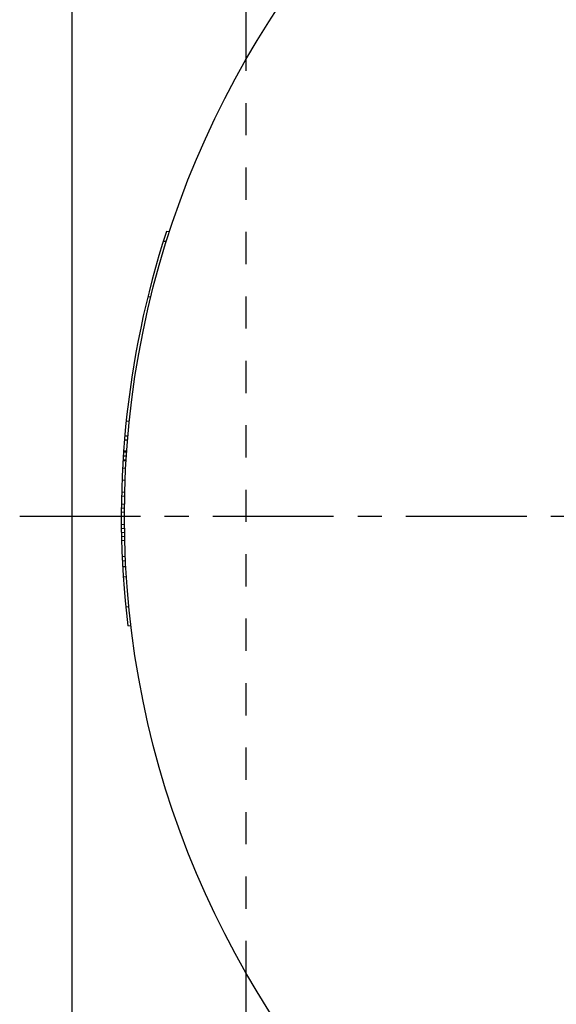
# Model space of a CAD drawing. Header units: millimetres. Extents: x 177 to 372, y 82 to 318.
# Tile 2 of 41: x 177 to 228, y 143 to 237. Entities that reach past the tile are written whole.
import ezdxf

# ---------------------------------------------------------------- set-up
doc = ezdxf.new("R2010")
doc.units = ezdxf.units.MM
doc.header["$LTSCALE"] = 30.734
doc.linetypes.add('CENTER', pattern=[0.6, 0.375, -0.075, 0.075, -0.075])
doc.linetypes.add('HIDDEN', pattern=[0.2, 0.1, -0.1])
doc.layers.get('0').update_dxf_attribs({"linetype": 'CONTINUOUS'})
doc.layers.add('DEFAULT_1', color=7, linetype='CENTER')
doc.layers.add('DEFAULT_2', color=8, linetype='HIDDEN')

msp = doc.modelspace()

# ---------------------------------------------------------------- linework, layer by layer
at = {"color": 7, "linetype": 'CONTINUOUS'}
for p, q in [((181.843, 87.097), (181.843, 292.097)), ((198.468, 233.171), (198.468, 292.097)), ((191.152, 216.717), (190.845, 216.743)), ((190.855, 215.788), (190.549, 215.815)), ((187.312, 198.643), (187.013, 198.669)), ((187.176, 197.223), (186.877, 197.249)), ((187.143, 196.841), (186.845, 196.868)), ((187.056, 195.696), (186.757, 195.722)), ((186.962, 194.166), (186.663, 194.192)), ((186.91, 193.017), (186.611, 193.044)), ((186.863, 191.484), (186.564, 191.51)), ((186.846, 190.332), (186.546, 190.358)), ((186.847, 188.794), (186.546, 188.82)), ((186.865, 187.639), (186.564, 187.665)), ((186.874, 187.254), (186.574, 187.28)), ((187.471, 179.128), (187.166, 179.155)), ((198.468, 87.097), (198.468, 146.022))]:
    msp.add_line(p, q, dxfattribs=at)
msp.add_circle((274.343, 189.597), 87.5, dxfattribs=at)
msp.add_arc((274.343, 189.597), 87.8, 161.98973, 186.83017, dxfattribs=at)
at = {"layer": 'DEFAULT_1', "color": 2, "linetype": 'CENTER'}
msp.add_line((176.843, 189.597), (371.843, 189.597), dxfattribs=at)
at = {"layer": 'DEFAULT_2', "color": 8, "linetype": 'HIDDEN'}
for p, q in [((198.468, 146.022), (198.468, 233.171)), ((189.378, 210.504), (189.075, 210.531)), ((187.03, 195.314), (186.731, 195.34)), ((187.063, 195.801), (186.764, 195.827)), ((187.001, 194.852), (186.702, 194.878)), ((187.006, 194.931), (186.707, 194.957)), ((186.872, 191.867), (186.573, 191.894)), ((186.85, 190.716), (186.55, 190.742)), ((186.844, 189.948), (186.544, 189.974)), ((186.843, 189.563), (186.543, 189.59)), ((186.851, 188.409), (186.551, 188.436)), ((186.857, 188.024), (186.557, 188.051)), ((186.929, 185.721), (186.627, 185.748)), ((186.947, 185.325), (186.646, 185.352)), ((186.977, 184.76), (186.675, 184.786)), ((187.037, 183.78), (186.734, 183.806)), ((187.274, 180.918), (186.97, 180.945))]:
    msp.add_line(p, q, dxfattribs=at)

doc.saveas('drawing.dxf')
